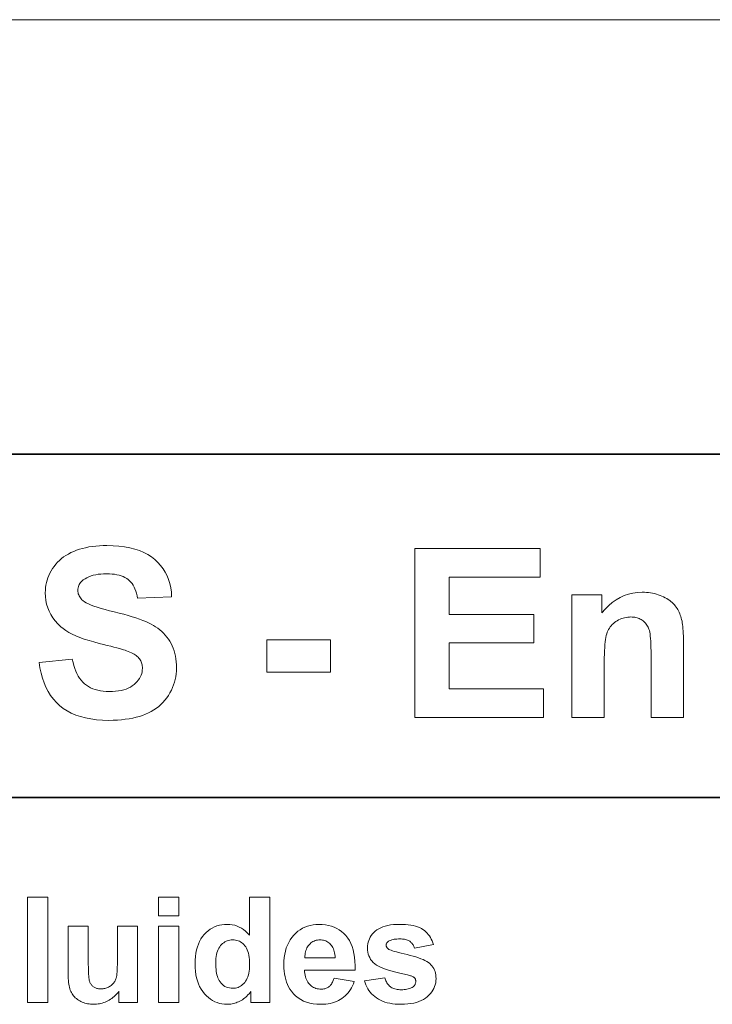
# Model space of a CAD drawing. Extents: x 10 to 410, y 10 to 287.
# Tile 12 of 20: x 352 to 368, y 32 to 55. Entities that reach past the tile are written whole.
import ezdxf

# ---------------------------------------------------------------- set-up
doc = ezdxf.new("R2010")
doc.units = 0

msp = doc.modelspace()

# ---------------------------------------------------------------- linework, layer by layer
at = {"color": 7, "lineweight": 13}
msp.add_line((396.5, 54.869), (206.9, 54.869), dxfattribs=at)
at = {"color": 7, "lineweight": 35}
for p, q in [((269.909, 44.578), (410.225, 44.578)), ((269.483, 36.452), (410.225, 36.452))]:
    msp.add_line(p, q, dxfattribs=at)
at = {"color": 7, "lineweight": 13}
for points in [[(352.044, 39.65), (352.829, 39.726), (352.845, 39.649), (352.864, 39.576), (352.885, 39.508), (352.91, 39.443), (352.937, 39.383), (352.967, 39.327), (353, 39.275), (353.036, 39.227), (353.075, 39.184), (353.117, 39.145), (353.162, 39.11), (353.21, 39.078), (353.261, 39.05), (353.315, 39.026), (353.372, 39.006), (353.432, 38.989), (353.495, 38.976), (353.561, 38.967), (353.63, 38.961), (353.703, 38.959), (353.779, 38.961), (353.851, 38.966), (353.919, 38.974), (353.984, 38.986), (354.045, 39.001), (354.102, 39.019), (354.155, 39.04), (354.204, 39.065), (354.249, 39.093), (354.291, 39.124), (354.328, 39.158), (354.362, 39.193), (354.391, 39.228), (354.417, 39.265), (354.439, 39.303), (354.457, 39.343), (354.471, 39.383), (354.48, 39.424), (354.486, 39.467), (354.488, 39.51), (354.488, 39.538), (354.485, 39.566), (354.481, 39.592), (354.475, 39.617), (354.468, 39.642), (354.458, 39.665), (354.448, 39.688), (354.435, 39.71), (354.421, 39.732), (354.405, 39.752), (354.387, 39.772), (354.367, 39.791), (354.344, 39.809), (354.319, 39.827), (354.291, 39.845), (354.261, 39.862), (354.228, 39.879), (354.193, 39.895), (354.155, 39.91), (354.115, 39.925), (354.083, 39.936), (354.043, 39.948), (353.997, 39.962), (353.943, 39.977), (353.882, 39.993), (353.814, 40.012), (353.738, 40.031), (353.655, 40.053), (353.565, 40.075), (353.468, 40.1), (353.342, 40.133), (353.224, 40.167), (353.113, 40.203), (353.01, 40.24), (352.915, 40.279), (352.828, 40.32), (352.749, 40.361), (352.677, 40.405), (352.613, 40.449), (352.557, 40.495), (352.487, 40.563), (352.424, 40.633), (352.369, 40.707), (352.321, 40.783), (352.28, 40.862), (352.247, 40.944), (352.221, 41.029), (352.203, 41.116), (352.192, 41.207), (352.188, 41.3), (352.19, 41.361), (352.195, 41.421), (352.204, 41.48), (352.216, 41.539), (352.232, 41.596), (352.251, 41.653), (352.273, 41.709), (352.299, 41.764), (352.329, 41.818), (352.362, 41.872), (352.398, 41.924), (352.437, 41.973), (352.479, 42.02), (352.525, 42.065), (352.573, 42.106), (352.624, 42.146), (352.679, 42.182), (352.737, 42.216), (352.797, 42.248), (352.861, 42.277), (352.927, 42.304), (352.997, 42.327), (353.069, 42.348), (353.143, 42.366), (353.221, 42.382), (353.301, 42.394), (353.384, 42.404), (353.469, 42.411), (353.557, 42.415), (353.648, 42.416), (353.795, 42.413), (353.934, 42.403), (354.066, 42.387), (354.191, 42.363), (354.308, 42.334), (354.418, 42.297), (354.52, 42.255), (354.615, 42.205), (354.702, 42.149), (354.782, 42.086), (354.854, 42.018), (354.919, 41.945), (354.978, 41.868), (355.028, 41.787), (355.072, 41.701), (355.108, 41.61), (355.137, 41.516), (355.159, 41.416), (355.174, 41.313), (355.181, 41.205), (354.374, 41.169), (354.362, 41.229), (354.348, 41.286), (354.332, 41.339), (354.313, 41.388), (354.292, 41.434), (354.269, 41.477), (354.243, 41.516), (354.215, 41.552), (354.184, 41.584), (354.151, 41.613), (354.116, 41.638), (354.076, 41.661), (354.034, 41.682), (353.988, 41.699), (353.938, 41.714), (353.885, 41.726), (353.829, 41.736), (353.769, 41.742), (353.706, 41.746), (353.64, 41.748), (353.571, 41.746), (353.505, 41.742), (353.442, 41.735), (353.383, 41.725), (353.326, 41.712), (353.272, 41.696), (353.222, 41.677), (353.174, 41.655), (353.13, 41.631), (353.089, 41.603), (353.064, 41.584), (353.043, 41.564), (353.023, 41.542), (353.007, 41.519), (352.992, 41.495), (352.981, 41.469), (352.972, 41.443), (352.966, 41.415), (352.962, 41.385), (352.96, 41.355), (352.962, 41.327), (352.965, 41.3), (352.971, 41.273), (352.98, 41.248), (352.99, 41.223), (353.004, 41.199), (353.019, 41.176), (353.037, 41.154), (353.058, 41.133), (353.081, 41.112), (353.115, 41.086), (353.159, 41.06), (353.211, 41.034), (353.273, 41.008), (353.342, 40.981), (353.421, 40.954), (353.508, 40.927), (353.604, 40.9), (353.709, 40.872), (353.823, 40.845), (353.937, 40.817), (354.046, 40.789), (354.149, 40.76), (354.245, 40.732), (354.335, 40.703), (354.419, 40.674), (354.497, 40.645), (354.569, 40.616), (354.635, 40.586), (354.694, 40.557), (354.75, 40.526), (354.802, 40.493), (354.853, 40.458), (354.901, 40.42), (354.946, 40.381), (354.989, 40.339), (355.03, 40.295), (355.068, 40.249), (355.103, 40.201), (355.136, 40.15), (355.167, 40.098), (355.194, 40.042), (355.218, 39.985), (355.239, 39.925), (355.256, 39.862), (355.271, 39.797), (355.282, 39.73), (355.29, 39.66), (355.294, 39.588), (355.296, 39.513), (355.294, 39.445), (355.288, 39.377), (355.279, 39.311), (355.266, 39.245), (355.248, 39.18), (355.227, 39.116), (355.202, 39.053), (355.174, 38.991), (355.141, 38.93), (355.105, 38.869), (355.065, 38.811), (355.022, 38.755), (354.976, 38.703), (354.927, 38.654), (354.874, 38.608), (354.819, 38.565), (354.76, 38.525), (354.698, 38.488), (354.633, 38.454), (354.565, 38.423), (354.493, 38.395), (354.418, 38.371), (354.34, 38.349), (354.258, 38.33), (354.173, 38.314), (354.084, 38.301), (353.992, 38.29), (353.896, 38.283), (353.797, 38.279), (353.694, 38.277), (353.546, 38.281), (353.405, 38.291), (353.271, 38.309), (353.144, 38.333), (353.024, 38.365), (352.911, 38.403), (352.805, 38.449), (352.706, 38.502), (352.614, 38.561), (352.529, 38.628), (352.451, 38.701), (352.38, 38.781), (352.315, 38.867), (352.256, 38.96), (352.205, 39.059), (352.159, 39.164), (352.121, 39.276), (352.088, 39.394), (352.063, 39.519)], [(360.941, 38.348), (360.941, 42.348), (363.907, 42.348), (363.907, 41.671), (361.749, 41.671), (361.749, 40.785), (363.757, 40.785), (363.757, 40.111), (361.749, 40.111), (361.749, 39.022), (363.984, 39.022), (363.984, 38.348)], [(367.299, 38.348), (366.532, 38.348), (366.532, 39.827), (366.532, 39.918), (366.53, 40.001), (366.528, 40.079), (366.524, 40.149), (366.52, 40.213), (366.514, 40.271), (366.508, 40.322), (366.501, 40.366), (366.492, 40.403), (366.483, 40.434), (366.473, 40.461), (366.461, 40.487), (366.448, 40.511), (366.434, 40.534), (366.418, 40.556), (366.402, 40.577), (366.384, 40.597), (366.365, 40.615), (366.345, 40.632), (366.323, 40.648), (366.301, 40.663), (366.277, 40.676), (366.253, 40.687), (366.228, 40.697), (366.202, 40.706), (366.174, 40.712), (366.147, 40.718), (366.118, 40.722), (366.088, 40.724), (366.057, 40.725), (366.018, 40.724), (365.979, 40.72), (365.941, 40.715), (365.905, 40.707), (365.868, 40.697), (365.833, 40.685), (365.798, 40.671), (365.765, 40.655), (365.732, 40.636), (365.7, 40.616), (365.669, 40.593), (365.641, 40.569), (365.614, 40.544), (365.589, 40.517), (365.566, 40.489), (365.546, 40.459), (365.527, 40.428), (365.51, 40.395), (365.496, 40.362), (365.483, 40.326), (365.472, 40.287), (365.462, 40.242), (365.453, 40.191), (365.445, 40.133), (365.439, 40.07), (365.434, 40), (365.43, 39.924), (365.427, 39.843), (365.425, 39.755), (365.424, 39.661), (365.424, 38.348), (364.658, 38.348), (364.658, 41.246), (365.37, 41.246), (365.37, 40.82), (365.448, 40.913), (365.529, 40.997), (365.615, 41.071), (365.705, 41.134), (365.798, 41.188), (365.896, 41.233), (365.997, 41.267), (366.102, 41.292), (366.212, 41.306), (366.325, 41.311), (366.375, 41.31), (366.424, 41.308), (366.473, 41.303), (366.521, 41.297), (366.568, 41.288), (366.613, 41.278), (366.659, 41.266), (366.703, 41.253), (366.746, 41.237), (366.789, 41.22), (366.83, 41.201), (366.868, 41.181), (366.905, 41.16), (366.94, 41.139), (366.973, 41.116), (367.004, 41.092), (367.033, 41.067), (367.059, 41.041), (367.084, 41.014), (367.106, 40.987), (367.127, 40.958), (367.147, 40.928), (367.165, 40.898), (367.182, 40.867), (367.198, 40.835), (367.212, 40.803), (367.225, 40.769), (367.237, 40.735), (367.247, 40.7), (367.256, 40.665), (367.265, 40.627), (367.272, 40.586), (367.278, 40.543), (367.284, 40.496), (367.288, 40.446), (367.292, 40.393), (367.295, 40.336), (367.297, 40.277), (367.298, 40.214), (367.299, 40.149)], [(357.435, 39.415), (357.435, 40.182), (358.941, 40.182), (358.941, 39.415)], [(351.769, 31.593), (351.769, 34.093), (352.248, 34.093), (352.248, 31.593)], [(354.872, 33.65), (354.872, 34.093), (355.352, 34.093), (355.352, 33.65)], [(357.504, 31.593), (357.059, 31.593), (357.059, 31.859), (357.036, 31.829), (357.013, 31.801), (356.988, 31.773), (356.964, 31.748), (356.938, 31.724), (356.911, 31.702), (356.884, 31.681), (356.856, 31.662), (356.827, 31.644), (356.797, 31.628), (356.767, 31.614), (356.736, 31.601), (356.706, 31.59), (356.676, 31.58), (356.645, 31.571), (356.615, 31.565), (356.584, 31.559), (356.554, 31.556), (356.523, 31.553), (356.492, 31.552), (356.431, 31.555), (356.371, 31.563), (356.313, 31.575), (356.257, 31.593), (356.203, 31.615), (356.15, 31.643), (356.099, 31.676), (356.05, 31.713), (356.003, 31.756), (355.958, 31.804), (355.916, 31.856), (355.878, 31.913), (355.844, 31.973), (355.815, 32.037), (355.791, 32.105), (355.771, 32.177), (355.755, 32.254), (355.744, 32.334), (355.737, 32.418), (355.735, 32.506), (355.737, 32.596), (355.744, 32.681), (355.755, 32.762), (355.77, 32.839), (355.789, 32.911), (355.813, 32.979), (355.841, 33.042), (355.874, 33.101), (355.911, 33.156), (355.952, 33.206), (355.996, 33.251), (356.043, 33.292), (356.092, 33.328), (356.143, 33.359), (356.197, 33.385), (356.253, 33.407), (356.311, 33.424), (356.371, 33.436), (356.434, 33.443), (356.499, 33.445), (356.559, 33.443), (356.617, 33.435), (356.674, 33.423), (356.729, 33.405), (356.782, 33.382), (356.834, 33.355), (356.884, 33.322), (356.933, 33.284), (356.979, 33.241), (357.024, 33.193), (357.024, 34.093), (357.504, 34.093)], [(353.931, 31.593), (353.931, 31.865), (353.911, 31.836), (353.889, 31.809), (353.866, 31.783), (353.842, 31.758), (353.817, 31.735), (353.79, 31.713), (353.762, 31.692), (353.733, 31.672), (353.703, 31.653), (353.671, 31.636), (353.639, 31.62), (353.606, 31.606), (353.573, 31.593), (353.539, 31.583), (353.505, 31.573), (353.471, 31.566), (353.437, 31.56), (353.402, 31.556), (353.366, 31.553), (353.331, 31.552), (353.295, 31.553), (353.259, 31.556), (353.225, 31.56), (353.191, 31.565), (353.158, 31.573), (353.125, 31.581), (353.094, 31.592), (353.063, 31.604), (353.033, 31.617), (353.003, 31.633), (352.975, 31.649), (352.949, 31.667), (352.924, 31.687), (352.9, 31.707), (352.878, 31.729), (352.858, 31.752), (352.84, 31.777), (352.823, 31.802), (352.807, 31.829), (352.794, 31.858), (352.781, 31.888), (352.77, 31.92), (352.761, 31.955), (352.752, 31.991), (352.745, 32.03), (352.739, 32.072), (352.735, 32.115), (352.731, 32.161), (352.729, 32.208), (352.729, 32.258), (352.729, 33.404), (353.208, 33.404), (353.208, 32.572), (353.208, 32.499), (353.209, 32.431), (353.21, 32.37), (353.212, 32.314), (353.215, 32.264), (353.217, 32.22), (353.221, 32.182), (353.225, 32.15), (353.229, 32.124), (353.234, 32.104), (353.24, 32.087), (353.247, 32.071), (353.254, 32.056), (353.263, 32.041), (353.272, 32.027), (353.282, 32.014), (353.293, 32.001), (353.305, 31.989), (353.317, 31.978), (353.331, 31.968), (353.345, 31.958), (353.36, 31.95), (353.376, 31.942), (353.393, 31.936), (353.41, 31.93), (353.428, 31.925), (353.447, 31.922), (353.467, 31.919), (353.487, 31.918), (353.508, 31.917), (353.532, 31.918), (353.556, 31.92), (353.579, 31.923), (353.602, 31.928), (353.625, 31.934), (353.646, 31.942), (353.667, 31.95), (353.688, 31.961), (353.708, 31.972), (353.728, 31.985), (353.747, 31.999), (353.765, 32.013), (353.781, 32.028), (353.796, 32.044), (353.81, 32.06), (353.823, 32.077), (353.834, 32.095), (353.844, 32.113), (353.853, 32.132), (353.861, 32.152), (353.868, 32.175), (353.874, 32.203), (353.879, 32.238), (353.884, 32.278), (353.888, 32.324), (353.891, 32.376), (353.894, 32.433), (353.896, 32.497), (353.897, 32.566), (353.897, 32.64), (353.897, 33.404), (354.376, 33.404), (354.376, 31.593)], [(354.872, 31.593), (354.872, 33.404), (355.352, 33.404), (355.352, 31.593)], [(359.025, 32.17), (359.502, 32.09), (359.483, 32.038), (359.461, 31.99), (359.437, 31.943), (359.412, 31.9), (359.384, 31.858), (359.353, 31.82), (359.321, 31.783), (359.287, 31.75), (359.25, 31.718), (359.212, 31.69), (359.171, 31.664), (359.128, 31.64), (359.083, 31.62), (359.037, 31.602), (358.988, 31.587), (358.937, 31.574), (358.885, 31.565), (358.83, 31.558), (358.773, 31.554), (358.714, 31.552), (358.622, 31.556), (358.535, 31.565), (358.453, 31.58), (358.376, 31.602), (358.303, 31.63), (358.236, 31.664), (358.173, 31.704), (358.116, 31.75), (358.063, 31.803), (358.015, 31.861), (357.981, 31.912), (357.951, 31.965), (357.924, 32.021), (357.901, 32.08), (357.881, 32.141), (357.865, 32.205), (357.852, 32.271), (357.843, 32.34), (357.838, 32.411), (357.836, 32.485), (357.839, 32.573), (357.846, 32.658), (357.857, 32.738), (357.874, 32.814), (357.895, 32.887), (357.921, 32.955), (357.952, 33.02), (357.987, 33.081), (358.027, 33.138), (358.072, 33.19), (358.12, 33.239), (358.171, 33.282), (358.224, 33.32), (358.28, 33.354), (358.338, 33.382), (358.399, 33.405), (358.462, 33.422), (358.528, 33.435), (358.596, 33.443), (358.667, 33.445), (358.746, 33.443), (358.822, 33.435), (358.894, 33.421), (358.963, 33.403), (359.028, 33.379), (359.09, 33.349), (359.149, 33.315), (359.204, 33.275), (359.256, 33.229), (359.305, 33.179), (359.349, 33.122), (359.388, 33.06), (359.423, 32.993), (359.452, 32.92), (359.477, 32.841), (359.497, 32.756), (359.512, 32.666), (359.522, 32.57), (359.527, 32.468), (359.528, 32.361), (358.327, 32.361), (358.329, 32.319), (358.334, 32.279), (358.34, 32.241), (358.348, 32.205), (358.359, 32.171), (358.372, 32.139), (358.386, 32.109), (358.403, 32.08), (358.422, 32.054), (358.443, 32.029), (358.466, 32.007), (358.49, 31.986), (358.515, 31.969), (358.541, 31.953), (358.568, 31.94), (358.596, 31.93), (358.625, 31.921), (358.656, 31.915), (358.687, 31.912), (358.72, 31.911), (358.742, 31.911), (358.763, 31.913), (358.784, 31.916), (358.804, 31.92), (358.823, 31.926), (358.842, 31.933), (358.86, 31.941), (358.877, 31.95), (358.893, 31.96), (358.909, 31.972), (358.924, 31.985), (358.938, 32), (358.952, 32.016), (358.964, 32.033), (358.976, 32.052), (358.987, 32.073), (358.998, 32.095), (359.008, 32.118), (359.017, 32.143)], [(359.75, 32.11), (360.23, 32.183), (360.237, 32.156), (360.245, 32.13), (360.255, 32.106), (360.265, 32.082), (360.277, 32.06), (360.29, 32.04), (360.304, 32.021), (360.32, 32.003), (360.337, 31.986), (360.355, 31.971), (360.374, 31.957), (360.396, 31.945), (360.418, 31.934), (360.442, 31.925), (360.468, 31.917), (360.495, 31.91), (360.523, 31.905), (360.553, 31.902), (360.585, 31.899), (360.618, 31.899), (360.654, 31.899), (360.688, 31.901), (360.721, 31.905), (360.752, 31.91), (360.78, 31.916), (360.807, 31.923), (360.833, 31.932), (360.856, 31.942), (360.878, 31.954), (360.897, 31.967), (360.909, 31.977), (360.92, 31.987), (360.929, 31.998), (360.938, 32.01), (360.945, 32.023), (360.95, 32.036), (360.955, 32.05), (360.958, 32.064), (360.96, 32.079), (360.96, 32.095), (360.96, 32.106), (360.959, 32.116), (360.957, 32.126), (360.955, 32.135), (360.952, 32.145), (360.948, 32.154), (360.944, 32.162), (360.939, 32.17), (360.933, 32.178), (360.926, 32.185), (360.918, 32.192), (360.908, 32.199), (360.897, 32.205), (360.883, 32.212), (360.868, 32.218), (360.851, 32.224), (360.833, 32.23), (360.812, 32.236), (360.79, 32.242), (360.766, 32.248), (360.654, 32.274), (360.551, 32.299), (360.456, 32.323), (360.37, 32.347), (360.292, 32.371), (360.223, 32.394), (360.162, 32.416), (360.11, 32.439), (360.066, 32.461), (360.031, 32.482), (359.99, 32.512), (359.954, 32.545), (359.921, 32.58), (359.893, 32.617), (359.87, 32.657), (359.85, 32.699), (359.835, 32.743), (359.825, 32.79), (359.818, 32.838), (359.816, 32.889), (359.818, 32.936), (359.824, 32.981), (359.833, 33.024), (359.846, 33.066), (359.863, 33.106), (359.883, 33.145), (359.907, 33.182), (359.935, 33.218), (359.967, 33.252), (360.002, 33.285), (360.041, 33.316), (360.085, 33.343), (360.132, 33.367), (360.183, 33.388), (360.239, 33.405), (360.299, 33.42), (360.362, 33.431), (360.43, 33.439), (360.502, 33.444), (360.578, 33.445), (360.651, 33.444), (360.719, 33.441), (360.784, 33.434), (360.845, 33.426), (360.902, 33.415), (360.956, 33.402), (361.005, 33.386), (361.051, 33.368), (361.093, 33.347), (361.131, 33.324), (361.166, 33.299), (361.199, 33.271), (361.229, 33.241), (361.258, 33.209), (361.284, 33.174), (361.307, 33.137), (361.329, 33.098), (361.348, 33.056), (361.365, 33.012), (361.38, 32.966), (360.928, 32.883), (360.922, 32.903), (360.914, 32.923), (360.906, 32.942), (360.896, 32.959), (360.886, 32.976), (360.874, 32.992), (360.862, 33.006), (360.848, 33.02), (360.834, 33.033), (360.818, 33.045), (360.801, 33.055), (360.783, 33.065), (360.763, 33.073), (360.742, 33.081), (360.72, 33.087), (360.696, 33.092), (360.671, 33.096), (360.644, 33.099), (360.616, 33.1), (360.587, 33.101), (360.55, 33.1), (360.515, 33.099), (360.483, 33.096), (360.453, 33.092), (360.424, 33.088), (360.398, 33.082), (360.375, 33.075), (360.353, 33.067), (360.333, 33.058), (360.316, 33.048), (360.305, 33.04), (360.296, 33.032), (360.288, 33.024), (360.281, 33.014), (360.275, 33.005), (360.27, 32.995), (360.266, 32.985), (360.263, 32.974), (360.262, 32.963), (360.261, 32.951), (360.262, 32.941), (360.263, 32.931), (360.265, 32.922), (360.269, 32.912), (360.273, 32.904), (360.278, 32.895), (360.285, 32.887), (360.292, 32.879), (360.3, 32.871), (360.309, 32.864), (360.325, 32.854), (360.348, 32.843), (360.376, 32.832), (360.412, 32.819), (360.453, 32.806), (360.501, 32.792), (360.555, 32.778), (360.616, 32.762), (360.683, 32.746), (360.757, 32.729), (360.831, 32.711), (360.9, 32.693), (360.965, 32.673), (361.026, 32.653), (361.082, 32.632), (361.133, 32.611), (361.179, 32.588), (361.221, 32.565), (361.259, 32.541), (361.291, 32.516), (361.32, 32.489), (361.345, 32.461), (361.368, 32.43), (361.387, 32.398), (361.404, 32.363), (361.417, 32.326), (361.428, 32.288), (361.435, 32.247), (361.44, 32.204), (361.441, 32.16), (361.439, 32.11), (361.433, 32.063), (361.423, 32.016), (361.408, 31.972), (361.389, 31.928), (361.366, 31.886), (361.339, 31.845), (361.308, 31.806), (361.273, 31.768), (361.233, 31.732), (361.19, 31.698), (361.142, 31.667), (361.09, 31.64), (361.035, 31.617), (360.975, 31.597), (360.912, 31.581), (360.844, 31.569), (360.773, 31.56), (360.697, 31.554), (360.618, 31.552), (360.545, 31.554), (360.476, 31.558), (360.409, 31.566), (360.346, 31.576), (360.286, 31.59), (360.229, 31.607), (360.175, 31.626), (360.124, 31.649), (360.077, 31.674), (360.032, 31.703), (359.99, 31.734), (359.952, 31.767), (359.916, 31.802), (359.883, 31.84), (359.853, 31.879), (359.827, 31.921), (359.803, 31.965), (359.782, 32.011), (359.764, 32.06)], [(356.225, 32.538), (356.225, 32.482), (356.228, 32.429), (356.232, 32.379), (356.238, 32.332), (356.245, 32.288), (356.254, 32.248), (356.264, 32.211), (356.276, 32.177), (356.29, 32.146), (356.305, 32.119), (356.329, 32.083), (356.355, 32.051), (356.383, 32.023), (356.412, 31.999), (356.444, 31.978), (356.477, 31.961), (356.512, 31.948), (356.549, 31.939), (356.588, 31.933), (356.629, 31.931), (356.661, 31.932), (356.693, 31.937), (356.724, 31.944), (356.753, 31.954), (356.782, 31.966), (356.81, 31.982), (356.836, 32), (356.862, 32.021), (356.887, 32.045), (356.91, 32.072), (356.932, 32.101), (356.952, 32.134), (356.969, 32.169), (356.984, 32.207), (356.997, 32.247), (357.008, 32.291), (357.016, 32.337), (357.022, 32.386), (357.025, 32.438), (357.026, 32.492), (357.025, 32.553), (357.022, 32.61), (357.016, 32.664), (357.008, 32.714), (356.998, 32.76), (356.986, 32.804), (356.971, 32.843), (356.954, 32.88), (356.935, 32.912), (356.914, 32.941), (356.891, 32.968), (356.866, 32.991), (356.84, 33.011), (356.814, 33.029), (356.785, 33.044), (356.756, 33.057), (356.725, 33.066), (356.693, 33.073), (356.66, 33.077), (356.625, 33.079), (356.592, 33.077), (356.559, 33.073), (356.528, 33.067), (356.498, 33.057), (356.469, 33.045), (356.441, 33.03), (356.414, 33.012), (356.388, 32.992), (356.363, 32.969), (356.34, 32.943), (356.318, 32.915), (356.298, 32.884), (356.281, 32.85), (356.266, 32.813), (356.253, 32.774), (356.243, 32.732), (356.235, 32.688), (356.229, 32.641), (356.226, 32.591)], [(359.052, 32.654), (359.05, 32.695), (359.046, 32.733), (359.04, 32.77), (359.032, 32.805), (359.023, 32.837), (359.011, 32.868), (358.997, 32.897), (358.982, 32.923), (358.964, 32.948), (358.945, 32.97), (358.924, 32.991), (358.902, 33.009), (358.879, 33.026), (358.856, 33.04), (358.831, 33.052), (358.806, 33.061), (358.78, 33.069), (358.753, 33.074), (358.725, 33.078), (358.696, 33.079), (358.665, 33.078), (358.635, 33.074), (358.606, 33.068), (358.579, 33.06), (358.552, 33.05), (358.527, 33.038), (358.503, 33.023), (358.48, 33.006), (358.457, 32.986), (358.436, 32.964), (358.417, 32.941), (358.4, 32.916), (358.384, 32.889), (358.371, 32.86), (358.36, 32.83), (358.351, 32.798), (358.344, 32.764), (358.339, 32.729), (358.337, 32.693), (358.336, 32.654)]]:
    msp.add_lwpolyline(points, close=True, dxfattribs=at)

doc.saveas('drawing.dxf')
